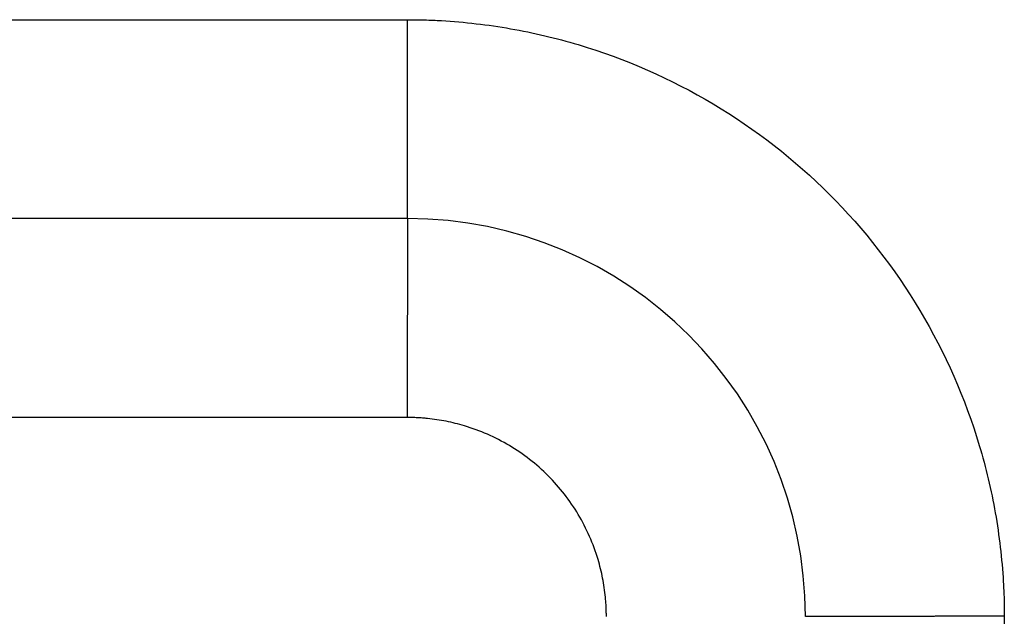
# Model space of a CAD drawing. Header units: inches. Extents: x -431 to 311, y -200 to 191.
# Tile 55 of 61: x 153.55 to 158.5, y 3.77 to 6.77. Entities that reach past the tile are written whole.
import ezdxf

# ---------------------------------------------------------------- set-up
doc = ezdxf.new("R2010")
doc.units = ezdxf.units.IN

# ---------------------------------------------------------------- blocks, each defined once
blk = doc.blocks.new('001_G23_G27_BF_B3_20W_30W_Motor_1_1__2', base_point=(70, -62.7655))
at = {"color": 7, "linetype": 'Continuous'}
blk.add_line((155.5, 5.7655), (121, 5.7655), dxfattribs=at)
blk.add_arc((155.5, 3.7655), 2, 0, 90, dxfattribs=at)
at = {"color": 1, "linetype": 'Continuous'}
for points, knots in [([(121, 6.7655), (126.7264, 6.7655), (138.1793, 6.7655), (149.6557, 6.7655), (155.4293, 6.7655), (155.4765, 6.7655), (155.5001, 6.7655)], [0, 0, 0, 0, 17.179289, 34.358579, 34.429322, 34.500075, 34.500075, 34.500075, 34.500075]), ([(155.5, 5.7655), (155.5, 5.7655), (155.5, 5.7655), (155.5, 5.7655), (155.5, 5.7655), (155.5, 5.7656), (155.5, 5.7656), (155.5, 5.7656), (155.5, 5.7657), (155.5, 5.7657), (155.5, 5.7658), (155.5, 5.7659), (155.5, 5.766), (155.5, 5.7661), (155.5, 5.7662), (155.5, 5.7663), (155.5, 5.7664), (155.5, 5.7665), (155.5, 5.7666), (155.5, 5.7668), (155.5, 5.7669), (155.5, 5.7671), (155.5, 5.7672), (155.5, 5.7674), (155.5, 5.7676), (155.5, 5.7678), (155.5, 5.7679), (155.5, 5.7682), (155.5, 5.7684), (155.5, 5.7686), (155.5, 5.7688), (155.5, 5.769), (155.5, 5.7693), (155.5, 5.7695), (155.5, 5.7698), (155.5, 5.7701), (155.5, 5.7703), (155.5, 5.7706), (155.5, 5.7709), (155.5, 5.7712), (155.5, 5.7715), (155.5, 5.7718), (155.5, 5.7721), (155.5, 5.7724), (155.5, 5.7728), (155.5, 5.7731), (155.5, 5.7735), (155.5, 5.7738), (155.5, 5.7742), (155.5, 5.7746), (155.5, 5.7749), (155.5, 5.7753), (155.5, 5.7757), (155.5, 5.7761), (155.5, 5.7766), (155.5, 5.777), (155.5, 5.7774), (155.5, 5.7778), (155.5, 5.7783), (155.5, 5.7788), (155.5, 5.7792), (155.5, 5.7797), (155.5, 5.7802), (155.5, 5.7807), (155.5, 5.7812), (155.5, 5.7817), (155.5, 5.7822), (155.5, 5.7827), (155.5, 5.7832), (155.5, 5.7837), (155.5, 5.7843), (155.5, 5.7848), (155.5, 5.7854), (155.5, 5.7859), (155.5, 5.7865), (155.5, 5.7871), (155.5, 5.7876), (155.5, 5.7882), (155.5, 5.7888), (155.5, 5.7894), (155.5, 5.7901), (155.5, 5.7907), (155.5, 5.7913), (155.5, 5.792), (155.5, 5.7926), (155.5, 5.7933), (155.5, 5.7939), (155.5, 5.7946), (155.5, 5.7953), (155.5, 5.796), (155.5, 5.7967), (155.5, 5.7974), (155.5, 5.7981), (155.5, 5.7988), (155.5, 5.7995), (155.5, 5.8003), (155.5, 5.801), (155.5, 5.8018), (155.5, 5.8025), (155.5, 5.8033), (155.5, 5.8041), (155.5, 5.8049), (155.5, 5.8057), (155.5, 5.8065), (155.5, 5.8073), (155.5, 5.8081), (155.5, 5.809), (155.5, 5.8098), (155.5, 5.8107), (155.5, 5.8115), (155.5, 5.8124), (155.5, 5.8132), (155.5, 5.8141), (155.5, 5.815), (155.5, 5.8159), (155.5, 5.8168), (155.5, 5.8177), (155.5, 5.8187), (155.5, 5.8196), (155.5, 5.8205), (155.5, 5.8215), (155.5, 5.8225), (155.5, 5.8234), (155.5, 5.8244), (155.5, 5.8254), (155.5, 5.8264), (155.5, 5.8274), (155.5, 5.8284), (155.5, 5.8294), (155.5, 5.8304), (155.5, 5.8315), (155.5, 5.8325), (155.5, 5.8336), (155.5, 5.8346), (155.5, 5.8357), (155.5, 5.8368), (155.5, 5.8378), (155.5, 5.8389), (155.5, 5.84), (155.5, 5.8411), (155.5, 5.8422), (155.5, 5.8433), (155.5, 5.8444), (155.5, 5.8455), (155.5, 5.8467), (155.5, 5.8478), (155.5, 5.849), (155.5, 5.8501), (155.5, 5.8513), (155.5, 5.8525), (155.5, 5.8537), (155.5, 5.8549), (155.5, 5.8561), (155.5, 5.8573), (155.5, 5.8585), (155.5, 5.8598), (155.5, 5.861), (155.5, 5.8622), (155.5, 5.8635), (155.5, 5.8648), (155.5, 5.866), (155.5, 5.8673), (155.5, 5.8686), (155.5, 5.8699), (155.5, 5.8712), (155.5, 5.8725), (155.5, 5.8739), (155.5, 5.8752), (155.5, 5.8765), (155.5, 5.8779), (155.5, 5.8792), (155.5, 5.8806), (155.5, 5.882), (155.5, 5.8833), (155.5, 5.8847), (155.5, 5.8861), (155.5, 5.8875), (155.5, 5.889), (155.5, 5.8904), (155.5, 5.8918), (155.5, 5.8932), (155.5, 5.8947), (155.5, 5.8961), (155.5, 5.8976), (155.5, 5.8991), (155.5, 5.9006), (155.5, 5.902), (155.5, 5.9035), (155.5, 5.905), (155.5, 5.9065), (155.5, 5.9081), (155.5, 5.9096), (155.5, 5.9111), (155.5, 5.9127), (155.5, 5.9142), (155.5, 5.9158), (155.5, 5.9173), (155.5, 5.9189), (155.5, 5.9205), (155.5, 5.9221), (155.5, 5.9237), (155.5, 5.9253), (155.5, 5.9269), (155.5, 5.9285), (155.5, 5.9302), (155.5, 5.9318), (155.5, 5.9334), (155.5, 5.9351), (155.5, 5.9368), (155.5, 5.9384), (155.5, 5.9401), (155.5, 5.9418), (155.5, 5.9435), (155.5, 5.9452), (155.5, 5.9469), (155.5, 5.9486), (155.5, 5.9503), (155.5, 5.952), (155.5, 5.9538), (155.5, 5.9555), (155.5, 5.9573), (155.5, 5.959), (155.5, 5.9608), (155.5, 5.9626), (155.5, 5.9643), (155.5, 5.9661), (155.5, 5.9679), (155.5, 5.9697), (155.5, 5.9715), (155.5, 5.9734), (155.5, 5.9752), (155.5, 5.977), (155.5, 5.9789), (155.5, 5.9807), (155.5, 5.9826), (155.5, 5.9844), (155.5, 5.9863), (155.5, 5.9882), (155.5, 5.9901), (155.5, 5.992), (155.5, 5.9939), (155.5, 5.9958), (155.5, 5.9977), (155.5, 5.9996), (155.5, 6.0015), (155.5, 6.0035), (155.5, 6.0054), (155.5, 6.0074), (155.5, 6.0093), (155.5, 6.0113), (155.5, 6.0133), (155.5, 6.0152), (155.5, 6.0172), (155.5, 6.0192), (155.5, 6.0212), (155.5, 6.0232), (155.5, 6.0252), (155.5, 6.0272), (155.5, 6.0293), (155.5, 6.0313), (155.5, 6.0334), (155.5, 6.0354), (155.5, 6.0375), (155.5, 6.0395), (155.5, 6.0416), (155.5, 6.0437), (155.5, 6.0457), (155.5, 6.0478), (155.5, 6.0499), (155.5, 6.052), (155.5, 6.0541), (155.5, 6.0563), (155.5, 6.0585), (155.5, 6.0609), (155.5, 6.0633), (155.5, 6.0658), (155.5, 6.0683), (155.5, 6.0708), (155.5, 6.0733), (155.5, 6.0758), (155.5, 6.0783), (155.5, 6.0809), (155.5, 6.0834), (155.5, 6.086), (155.5, 6.0885), (155.5, 6.0911), (155.5, 6.0937), (155.5, 6.0962), (155.5, 6.0988), (155.5, 6.1014), (155.5, 6.104), (155.5, 6.1066), (155.5, 6.1093), (155.5, 6.1119), (155.5, 6.1145), (155.5, 6.1172), (155.5, 6.1198), (155.5, 6.1225), (155.5, 6.1251), (155.5, 6.1278), (155.5, 6.1305), (155.5, 6.1332), (155.5, 6.1359), (155.5, 6.1386), (155.5, 6.1413), (155.5, 6.144), (155.5, 6.1467), (155.5, 6.1494), (155.5, 6.1522), (155.5, 6.1549), (155.5, 6.1577), (155.5, 6.1604), (155.5, 6.1632), (155.5, 6.166), (155.5, 6.1687), (155.5, 6.1715), (155.5, 6.1743), (155.5, 6.1771), (155.5, 6.1799), (155.5, 6.1827), (155.5, 6.1855), (155.5, 6.1883), (155.5, 6.1912), (155.5, 6.194), (155.5, 6.1968), (155.5, 6.1997), (155.5, 6.2025), (155.5, 6.2054), (155.5, 6.2082), (155.5, 6.2111), (155.5, 6.214), (155.5, 6.2169), (155.5, 6.2197), (155.5, 6.2226), (155.5, 6.2255), (155.5, 6.2284), (155.5, 6.2313), (155.5, 6.2342), (155.5, 6.2371), (155.5, 6.2401), (155.5, 6.243), (155.5, 6.2459), (155.5, 6.2488), (155.5, 6.2518), (155.5, 6.2547), (155.5, 6.2577), (155.5, 6.2606), (155.5, 6.2636), (155.5, 6.2665), (155.5, 6.2695), (155.5, 6.2725), (155.5, 6.2755), (155.5, 6.2784), (155.5, 6.2814), (155.5, 6.2844), (155.5, 6.2874), (155.5, 6.2904), (155.5, 6.2934), (155.5, 6.2964), (155.5, 6.2994), (155.5, 6.3024), (155.5, 6.3054), (155.5, 6.3085), (155.5, 6.3115), (155.5, 6.3145), (155.5, 6.3175), (155.5, 6.3206), (155.5, 6.3236), (155.5, 6.3267), (155.5001, 6.3297), (155.5001, 6.3327), (155.5001, 6.3358), (155.5001, 6.3388), (155.5001, 6.3419), (155.5001, 6.345), (155.5001, 6.348), (155.5001, 6.3511), (155.5001, 6.3542), (155.5001, 6.3572), (155.5001, 6.3603), (155.5001, 6.3634), (155.5001, 6.3665), (155.5001, 6.3696), (155.5001, 6.3726), (155.5001, 6.3757), (155.5001, 6.3788), (155.5001, 6.3819), (155.5001, 6.385), (155.5001, 6.3881), (155.5001, 6.3912), (155.5001, 6.3943), (155.5001, 6.3979), (155.5001, 6.402), (155.5001, 6.4066), (155.5001, 6.4113), (155.5001, 6.4159), (155.5001, 6.4205), (155.5001, 6.4252), (155.5001, 6.4298), (155.5001, 6.4345), (155.5001, 6.4391), (155.5001, 6.4438), (155.5001, 6.4484), (155.5001, 6.4531), (155.5001, 6.4577), (155.5001, 6.4624), (155.5001, 6.467), (155.5001, 6.4717), (155.5001, 6.4764), (155.5001, 6.481), (155.5001, 6.4857), (155.5001, 6.4903), (155.5001, 6.495), (155.5001, 6.4997), (155.5001, 6.5043), (155.5001, 6.509), (155.5001, 6.5137), (155.5001, 6.5183), (155.5001, 6.523), (155.5001, 6.5277), (155.5001, 6.5323), (155.5001, 6.537), (155.5001, 6.5416), (155.5001, 6.5463), (155.5001, 6.551), (155.5001, 6.5556), (155.5001, 6.5603), (155.5001, 6.5649), (155.5001, 6.5696), (155.5001, 6.5742), (155.5001, 6.5789), (155.5001, 6.5835), (155.5001, 6.5882), (155.5001, 6.5928), (155.5001, 6.5974), (155.5001, 6.6021), (155.5001, 6.6067), (155.5001, 6.6113), (155.5001, 6.6159), (155.5001, 6.6206), (155.5001, 6.6252), (155.5001, 6.6298), (155.5001, 6.6344), (155.5001, 6.639), (155.5001, 6.6436), (155.5001, 6.6482), (155.5001, 6.6528), (155.5001, 6.6574), (155.5001, 6.6619), (155.5001, 6.6665), (155.5001, 6.6711), (155.5001, 6.6756), (155.5001, 6.6802), (155.5001, 6.6848), (155.5001, 6.6893), (155.5001, 6.6938), (155.5001, 6.6984), (155.5001, 6.7029), (155.5001, 6.7074), (155.5001, 6.7119), (155.5001, 6.7164), (155.5001, 6.7209), (155.5001, 6.7254), (155.5001, 6.7299), (155.5001, 6.7344), (155.5001, 6.7389), (155.5001, 6.7433), (155.5001, 6.7478), (155.5001, 6.7522), (155.5001, 6.7566), (155.5001, 6.7611), (155.5001, 6.764), (155.5001, 6.7655)], [0, 0, 0, 0, 0.0000038, 0.0000153, 0.0000345, 0.0000614, 0.000096, 0.0001383, 0.0001885, 0.0002465, 0.0003122, 0.0003859, 0.0004674, 0.0005569, 0.0006543, 0.0007596, 0.0008729, 0.0009943, 0.0011236, 0.0012611, 0.0014066, 0.0015602, 0.0017219, 0.0018919, 0.0020699, 0.0022562, 0.0024508, 0.0026536, 0.0028646, 0.003084, 0.0033117, 0.0035478, 0.0037922, 0.0040451, 0.0042982, 0.0045593, 0.0048284, 0.0051054, 0.0053905, 0.0056835, 0.0059846, 0.0062938, 0.006611, 0.0069363, 0.0072698, 0.0076113, 0.007961, 0.0083189, 0.008685, 0.0090593, 0.0094417, 0.0098325, 0.0102315, 0.0106387, 0.0110543, 0.0114782, 0.0119104, 0.0123509, 0.0127998, 0.0132571, 0.0137228, 0.014197, 0.0146796, 0.0151706, 0.0156701, 0.0161781, 0.0166946, 0.0172036, 0.0177207, 0.0182458, 0.0187792, 0.0193206, 0.0198703, 0.020428, 0.020994, 0.0215681, 0.0221504, 0.0227409, 0.0233396, 0.0239465, 0.0245616, 0.025185, 0.0258165, 0.0264564, 0.0271044, 0.0277608, 0.0284254, 0.0290982, 0.0297794, 0.0304689, 0.0311666, 0.0318727, 0.032587, 0.0333097, 0.0340408, 0.0347802, 0.0355279, 0.036284, 0.0370484, 0.0378213, 0.0386025, 0.0393921, 0.0401901, 0.0409965, 0.0418114, 0.0426346, 0.0434663, 0.0443064, 0.045155, 0.0460121, 0.0468776, 0.0477516, 0.0486341, 0.049525, 0.0504245, 0.0513325, 0.0522489, 0.053174, 0.0541075, 0.0550496, 0.0560002, 0.0569594, 0.0579272, 0.0589036, 0.0598885, 0.060882, 0.0618841, 0.0628949, 0.0639142, 0.0649422, 0.0659788, 0.067024, 0.0680779, 0.0691405, 0.0702117, 0.0712701, 0.0723373, 0.0734132, 0.0744978, 0.0755912, 0.0766932, 0.077804, 0.0789234, 0.0800514, 0.0811881, 0.0823335, 0.0834874, 0.0846499, 0.0858211, 0.0870008, 0.088189, 0.0893858, 0.0905911, 0.091805, 0.0930273, 0.0942581, 0.0954974, 0.0967451, 0.0980013, 0.0992659, 0.1005389, 0.1018204, 0.1031102, 0.1044083, 0.1057149, 0.1070297, 0.1083529, 0.1096844, 0.1110242, 0.1123723, 0.1137286, 0.1150932, 0.1164661, 0.1178472, 0.1192364, 0.1206339, 0.1220396, 0.1234534, 0.1248754, 0.1263055, 0.1277437, 0.1291901, 0.1306445, 0.1321071, 0.1335777, 0.1350563, 0.136543, 0.1380377, 0.1395404, 0.1410512, 0.1425699, 0.1440965, 0.1456311, 0.1471737, 0.1487242, 0.1502826, 0.1518489, 0.153423, 0.155005, 0.1565949, 0.1581926, 0.1597982, 0.1614115, 0.1630327, 0.1646616, 0.1662983, 0.1679427, 0.1695949, 0.1712548, 0.1729224, 0.1745977, 0.1762807, 0.1779713, 0.1796696, 0.1813756, 0.1830891, 0.1848103, 0.186539, 0.1882754, 0.1900193, 0.1917707, 0.1935297, 0.1952962, 0.1970702, 0.1988517, 0.2006407, 0.2024371, 0.204241, 0.2060523, 0.2078711, 0.2096973, 0.2115308, 0.2133717, 0.21522, 0.2170756, 0.2189386, 0.2208089, 0.2226865, 0.2245714, 0.2264636, 0.228363, 0.2302697, 0.2321836, 0.2341047, 0.236033, 0.2379685, 0.2399112, 0.2418611, 0.2438181, 0.2457823, 0.2477535, 0.2497319, 0.2517173, 0.2537099, 0.2557095, 0.2577161, 0.2597298, 0.2617505, 0.2637782, 0.2658128, 0.2678545, 0.2699031, 0.2719587, 0.2740212, 0.2760906, 0.2781669, 0.2802501, 0.2823402, 0.2844371, 0.2865409, 0.2886515, 0.290769, 0.2928932, 0.2953566, 0.2978288, 0.3003096, 0.3027991, 0.3052971, 0.3078037, 0.3103188, 0.3128422, 0.315374, 0.3179141, 0.3204625, 0.323019, 0.3255837, 0.3281564, 0.3307371, 0.3333258, 0.3359224, 0.3385268, 0.341139, 0.343759, 0.3463866, 0.3490218, 0.3516646, 0.3543148, 0.3569726, 0.3596377, 0.3623101, 0.3649898, 0.3676767, 0.3703708, 0.373072, 0.3757802, 0.3784955, 0.3812176, 0.3839466, 0.3866825, 0.3894251, 0.3921744, 0.3949303, 0.3976929, 0.4004619, 0.4032375, 0.4060195, 0.4088078, 0.4116024, 0.4144033, 0.4172104, 0.4200236, 0.4228429, 0.4256682, 0.4284995, 0.4313367, 0.4341797, 0.4370285, 0.4398831, 0.4427433, 0.4456092, 0.4484806, 0.4513576, 0.45424, 0.4571278, 0.4600209, 0.4629193, 0.465823, 0.4687318, 0.4716457, 0.4745646, 0.4774886, 0.4804175, 0.4833513, 0.4862899, 0.4892333, 0.4921814, 0.4951342, 0.4980915, 0.5010534, 0.5040198, 0.5069906, 0.5099658, 0.5129453, 0.5159291, 0.518917, 0.5219092, 0.5249053, 0.5279056, 0.5309098, 0.5339179, 0.5369299, 0.5399456, 0.5429652, 0.5459884, 0.5490152, 0.5520456, 0.5550796, 0.558117, 0.5611578, 0.5642019, 0.5672494, 0.5703001, 0.5733539, 0.5764109, 0.5794709, 0.582534, 0.5856, 0.5886689, 0.5917406, 0.5948151, 0.5978923, 0.6009722, 0.6040547, 0.6071398, 0.6102273, 0.6133173, 0.6164097, 0.6195044, 0.6226014, 0.6257005, 0.6288019, 0.6319053, 0.636528, 0.6411542, 0.6457838, 0.6504166, 0.6550525, 0.6596913, 0.6643328, 0.668977, 0.6736236, 0.6782725, 0.6829235, 0.6875764, 0.6922312, 0.6968877, 0.7015456, 0.7062049, 0.7108653, 0.7155268, 0.7201892, 0.7248522, 0.7295158, 0.7341799, 0.7388441, 0.7435085, 0.7481727, 0.7528368, 0.7575004, 0.7621635, 0.766826, 0.7714875, 0.776148, 0.7808074, 0.7854654, 0.790122, 0.7947769, 0.79943, 0.8040811, 0.8087302, 0.8133769, 0.8180213, 0.822663, 0.827302, 0.8319381, 0.8365712, 0.841201, 0.8458275, 0.8504504, 0.8550696, 0.859685, 0.8642964, 0.8689037, 0.8735066, 0.8781051, 0.8826989, 0.887288, 0.8918721, 0.8964511, 0.9010249, 0.9055932, 0.910156, 0.914713, 0.9192642, 0.9238093, 0.9283483, 0.9328808, 0.9374069, 0.9419263, 0.9464388, 0.9509444, 0.9554429, 0.959934, 0.9644177, 0.9688938, 0.9733621, 0.9778225, 0.9822748, 0.9867188, 0.9911545, 0.9955816, 1, 1, 1, 1]), ([(155.5001, 6.7655), (155.5287, 6.7653), (155.586, 6.7648), (155.7596, 6.7571), (156.0201, 6.727), (156.4878, 6.6165), (157.0527, 6.3684), (157.6428, 5.9088), (158.1026, 5.3187), (158.3507, 4.754), (158.4613, 4.2867), (158.4915, 4.0263), (158.4993, 3.8525), (158.4998, 3.7947), (158.5, 3.7659)], [0, 0, 0, 0, 0.085917, 0.171843, 0.521146, 0.870499, 1.611052, 2.351605, 3.092157, 3.83271, 4.181541, 4.530322, 4.616975, 4.703583, 4.703583, 4.703583, 4.703583]), ([(155.5, 5.7655), (155.5, 5.7655), (155.5, 5.7655), (155.5, 5.7654), (155.5, 5.7653), (155.5, 5.7652), (155.5, 5.765), (155.5, 5.7648), (155.5, 5.7645), (155.5, 5.7642), (155.5, 5.7638), (155.5, 5.7634), (155.5, 5.763), (155.5, 5.7625), (155.5, 5.762), (155.5, 5.7614), (155.5, 5.7608), (155.5, 5.7602), (155.5, 5.7595), (155.5, 5.7587), (155.5, 5.7579), (155.5, 5.7571), (155.5, 5.7562), (155.4999, 5.7553), (155.4999, 5.7543), (155.4999, 5.7533), (155.4999, 5.7523), (155.4999, 5.7511), (155.4999, 5.75), (155.4999, 5.7488), (155.4999, 5.7476), (155.4999, 5.7463), (155.4999, 5.745), (155.4999, 5.7437), (155.4999, 5.7423), (155.4999, 5.7409), (155.4999, 5.7394), (155.4999, 5.7379), (155.4999, 5.7363), (155.4999, 5.7347), (155.4999, 5.733), (155.4999, 5.7313), (155.4999, 5.7296), (155.4999, 5.7278), (155.4999, 5.726), (155.4999, 5.7241), (155.4999, 5.7221), (155.4999, 5.7201), (155.4999, 5.7181), (155.4999, 5.716), (155.4999, 5.7139), (155.4999, 5.7118), (155.4999, 5.7095), (155.4999, 5.7073), (155.4999, 5.705), (155.4999, 5.7026), (155.4999, 5.7002), (155.4999, 5.6978), (155.4999, 5.6953), (155.4999, 5.6928), (155.4999, 5.6902), (155.4999, 5.6877), (155.4999, 5.685), (155.4999, 5.6823), (155.4999, 5.6796), (155.4999, 5.6768), (155.4999, 5.674), (155.4999, 5.6712), (155.4999, 5.6682), (155.4999, 5.6653), (155.4999, 5.6623), (155.4999, 5.6592), (155.4999, 5.6561), (155.4999, 5.653), (155.4999, 5.6498), (155.4999, 5.6466), (155.4999, 5.6433), (155.4999, 5.64), (155.4999, 5.6366), (155.4998, 5.6332), (155.4998, 5.6297), (155.4998, 5.6262), (155.4998, 5.6227), (155.4998, 5.6191), (155.4998, 5.6155), (155.4998, 5.6118), (155.4998, 5.6081), (155.4998, 5.6043), (155.4998, 5.6005), (155.4998, 5.5967), (155.4998, 5.5928), (155.4998, 5.5889), (155.4998, 5.5849), (155.4998, 5.5809), (155.4998, 5.5769), (155.4998, 5.5728), (155.4998, 5.5686), (155.4998, 5.5644), (155.4998, 5.5602), (155.4998, 5.556), (155.4998, 5.5517), (155.4998, 5.5473), (155.4998, 5.543), (155.4998, 5.5385), (155.4998, 5.5341), (155.4998, 5.5296), (155.4998, 5.525), (155.4998, 5.5205), (155.4998, 5.5159), (155.4998, 5.5112), (155.4998, 5.5065), (155.4998, 5.5018), (155.4998, 5.497), (155.4998, 5.4922), (155.4998, 5.4874), (155.4998, 5.4825), (155.4998, 5.4775), (155.4998, 5.4723), (155.4998, 5.4668), (155.4998, 5.461), (155.4998, 5.4552), (155.4998, 5.4493), (155.4998, 5.4433), (155.4998, 5.4373), (155.4998, 5.4313), (155.4998, 5.4252), (155.4998, 5.4191), (155.4998, 5.4129), (155.4998, 5.4067), (155.4998, 5.4005), (155.4998, 5.3942), (155.4998, 5.3879), (155.4998, 5.3815), (155.4998, 5.3751), (155.4998, 5.3687), (155.4998, 5.3622), (155.4998, 5.3557), (155.4998, 5.3492), (155.4998, 5.3426), (155.4998, 5.336), (155.4998, 5.3294), (155.4998, 5.3227), (155.4998, 5.316), (155.4998, 5.3093), (155.4998, 5.3026), (155.4998, 5.2958), (155.4998, 5.289), (155.4997, 5.2821), (155.4997, 5.2753), (155.4997, 5.2684), (155.4997, 5.2615), (155.4997, 5.2545), (155.4997, 5.2476), (155.4997, 5.2406), (155.4997, 5.2336), (155.4997, 5.2265), (155.4997, 5.2195), (155.4997, 5.2124), (155.4997, 5.2053), (155.4997, 5.1982), (155.4997, 5.1911), (155.4997, 5.184), (155.4997, 5.1768), (155.4997, 5.1696), (155.4997, 5.1625), (155.4997, 5.1553), (155.4997, 5.148), (155.4997, 5.1408), (155.4997, 5.1325), (155.4997, 5.123), (155.4997, 5.1124), (155.4997, 5.1018), (155.4997, 5.0912), (155.4997, 5.0806), (155.4997, 5.0699), (155.4997, 5.0593), (155.4997, 5.0486), (155.4997, 5.038), (155.4997, 5.0273), (155.4997, 5.0167), (155.4997, 5.006), (155.4997, 4.9953), (155.4997, 4.9847), (155.4997, 4.974), (155.4997, 4.9634), (155.4997, 4.9528), (155.4997, 4.9422), (155.4997, 4.9316), (155.4996, 4.921), (155.4996, 4.9104), (155.4996, 4.8999), (155.4996, 4.8894), (155.4996, 4.8789), (155.4996, 4.8684), (155.4996, 4.858), (155.4996, 4.8475), (155.4996, 4.8372), (155.4996, 4.8268), (155.4996, 4.8165), (155.4996, 4.8062), (155.4996, 4.796), (155.4996, 4.7858), (155.4996, 4.7756), (155.4996, 4.7689), (155.4996, 4.7655)], [0, 0, 0, 0, 0.00002, 0.00008, 0.000181, 0.000323, 0.000505, 0.000729, 0.000995, 0.001302, 0.001652, 0.002044, 0.00248, 0.002958, 0.00348, 0.004045, 0.004655, 0.005309, 0.006007, 0.00675, 0.007538, 0.008371, 0.00925, 0.010174, 0.011145, 0.012161, 0.013225, 0.014334, 0.015491, 0.016695, 0.017901, 0.019152, 0.020448, 0.021788, 0.023174, 0.024605, 0.026081, 0.027602, 0.029169, 0.030781, 0.032439, 0.034143, 0.035892, 0.037688, 0.039529, 0.041417, 0.043351, 0.045332, 0.047359, 0.049433, 0.051553, 0.053721, 0.055935, 0.058196, 0.060505, 0.06286, 0.065263, 0.067714, 0.070212, 0.072701, 0.075239, 0.077823, 0.080455, 0.083135, 0.085861, 0.088635, 0.091455, 0.094321, 0.097234, 0.100193, 0.103198, 0.106249, 0.109345, 0.112487, 0.115674, 0.118906, 0.122183, 0.125505, 0.128871, 0.132282, 0.135736, 0.139235, 0.142777, 0.146363, 0.149992, 0.153664, 0.15738, 0.161138, 0.164939, 0.168782, 0.172668, 0.176596, 0.180565, 0.184577, 0.18863, 0.192724, 0.19686, 0.201036, 0.205254, 0.209512, 0.21381, 0.218149, 0.222527, 0.226946, 0.231405, 0.235902, 0.24044, 0.245016, 0.249631, 0.254286, 0.258978, 0.26371, 0.268479, 0.273287, 0.278132, 0.283015, 0.287936, 0.292894, 0.298655, 0.304464, 0.310319, 0.31622, 0.322166, 0.328157, 0.334191, 0.340268, 0.346387, 0.352547, 0.358749, 0.36499, 0.371271, 0.37759, 0.383947, 0.390341, 0.396772, 0.403238, 0.409739, 0.416274, 0.422843, 0.429445, 0.436079, 0.442744, 0.449439, 0.456165, 0.46292, 0.469703, 0.476514, 0.483352, 0.490216, 0.497106, 0.50402, 0.510959, 0.517921, 0.524906, 0.531912, 0.53894, 0.545989, 0.553057, 0.560144, 0.56725, 0.574373, 0.581513, 0.588669, 0.595841, 0.603027, 0.610228, 0.617441, 0.624667, 0.631906, 0.642477, 0.653066, 0.66367, 0.674288, 0.684918, 0.695557, 0.706205, 0.716859, 0.727517, 0.738178, 0.748839, 0.759499, 0.770156, 0.780808, 0.791452, 0.802088, 0.812713, 0.823326, 0.833924, 0.844506, 0.85507, 0.865613, 0.876135, 0.886633, 0.897105, 0.90755, 0.917965, 0.928348, 0.938699, 0.949015, 0.959293, 0.969533, 0.979732, 0.989888, 1, 1, 1, 1]), ([(155.4996, 4.7655), (155.4761, 4.7655), (155.4291, 4.7655), (149.6557, 4.7655), (138.1793, 4.7655), (126.7264, 4.7655), (121, 4.7655)], [0, 0, 0, 0, 0.070479, 0.14101, 17.3203, 34.499589, 34.499589, 34.499589, 34.499589]), ([(156.5, 3.7657), (156.4999, 3.7737), (156.4998, 3.7898), (156.4989, 3.8139), (156.4975, 3.838), (156.4934, 3.8861), (156.4829, 3.9581), (156.4477, 4.1008), (156.3676, 4.2831), (156.2144, 4.4798), (156.0178, 4.633), (155.8362, 4.7128), (155.695, 4.7478), (155.6241, 4.7584), (155.5759, 4.7627), (155.5505, 4.7643), (155.525, 4.7653), (155.5081, 4.7654), (155.4996, 4.7655)], [0, 0, 0, 0, 0.024122, 0.048239, 0.07236, 0.096498, 0.193262, 0.290083, 0.536934, 0.783785, 1.030636, 1.277487, 1.372088, 1.46663, 1.492037, 1.517472, 1.542921, 1.568367, 1.568367, 1.568367, 1.568367]), ([(158.5, 3.7659), (158.4998, 3.7371), (158.4993, 3.6797), (158.4916, 3.506), (158.4615, 3.2454), (158.351, 2.7777), (158.1029, 2.2128), (157.6433, 1.6227), (157.0533, 1.1629), (156.4885, 0.9148), (156.0212, 0.8042), (155.7609, 0.774), (155.587, 0.7662), (155.5293, 0.7657), (155.5004, 0.7655)], [0, 0, 0, 0, 0.08616, 0.172274, 0.521578, 0.87093, 1.611483, 2.352036, 3.092588, 3.833141, 4.181973, 4.530753, 4.617373, 4.703939, 4.703939, 4.703939, 4.703939]), ([(158.5, 3.7659), (158.4968, 3.7658), (158.4904, 3.7658), (158.4808, 3.7658), (158.4712, 3.7658), (158.4615, 3.7658), (158.4518, 3.7658), (158.442, 3.7658), (158.4323, 3.7658), (158.4225, 3.7658), (158.4126, 3.7658), (158.4027, 3.7658), (158.3929, 3.7658), (158.3829, 3.7658), (158.373, 3.7658), (158.363, 3.7658), (158.3531, 3.7658), (158.3431, 3.7658), (158.3331, 3.7658), (158.323, 3.7658), (158.313, 3.7658), (158.3029, 3.7658), (158.2929, 3.7658), (158.2828, 3.7658), (158.2727, 3.7658), (158.2627, 3.7658), (158.2526, 3.7658), (158.2425, 3.7658), (158.2324, 3.7658), (158.2223, 3.7658), (158.2123, 3.7658), (158.2022, 3.7658), (158.1921, 3.7658), (158.182, 3.7658), (158.172, 3.7658), (158.162, 3.7658), (158.1519, 3.7658), (158.1419, 3.7657), (158.133, 3.7657), (158.1252, 3.7657), (158.1185, 3.7657), (158.1118, 3.7657), (158.1051, 3.7657), (158.0985, 3.7657), (158.0918, 3.7657), (158.0852, 3.7657), (158.0785, 3.7657), (158.0719, 3.7657), (158.0653, 3.7657), (158.0587, 3.7657), (158.0522, 3.7657), (158.0456, 3.7657), (158.0391, 3.7657), (158.0326, 3.7657), (158.0261, 3.7657), (158.0196, 3.7657), (158.0131, 3.7657), (158.0067, 3.7657), (158.0003, 3.7657), (157.9939, 3.7657), (157.9875, 3.7657), (157.9811, 3.7657), (157.9748, 3.7657), (157.9685, 3.7657), (157.9622, 3.7657), (157.9559, 3.7657), (157.9497, 3.7657), (157.9435, 3.7657), (157.9373, 3.7657), (157.9311, 3.7657), (157.925, 3.7657), (157.9189, 3.7657), (157.9128, 3.7657), (157.9068, 3.7657), (157.9008, 3.7657), (157.8948, 3.7657), (157.8888, 3.7657), (157.8829, 3.7657), (157.877, 3.7657), (157.8712, 3.7657), (157.8653, 3.7657), (157.8596, 3.7657), (157.8538, 3.7657), (157.8481, 3.7657), (157.8424, 3.7657), (157.8367, 3.7657), (157.8311, 3.7657), (157.8256, 3.7657), (157.82, 3.7657), (157.8145, 3.7657), (157.8091, 3.7657), (157.8036, 3.7657), (157.7983, 3.7657), (157.7932, 3.7657), (157.7883, 3.7657), (157.7838, 3.7657), (157.7793, 3.7657), (157.7748, 3.7657), (157.7704, 3.7657), (157.766, 3.7657), (157.7616, 3.7657), (157.7572, 3.7657), (157.7529, 3.7657), (157.7486, 3.7657), (157.7444, 3.7657), (157.7402, 3.7657), (157.736, 3.7657), (157.7318, 3.7657), (157.7277, 3.7657), (157.7236, 3.7657), (157.7196, 3.7657), (157.7156, 3.7657), (157.7116, 3.7657), (157.7077, 3.7657), (157.7037, 3.7657), (157.6999, 3.7656), (157.696, 3.7656), (157.6922, 3.7656), (157.6885, 3.7656), (157.6847, 3.7656), (157.681, 3.7656), (157.6774, 3.7656), (157.6737, 3.7656), (157.6701, 3.7656), (157.6666, 3.7656), (157.663, 3.7656), (157.6596, 3.7656), (157.6561, 3.7656), (157.6527, 3.7656), (157.6493, 3.7656), (157.646, 3.7656), (157.6427, 3.7656), (157.6394, 3.7656), (157.6362, 3.7656), (157.633, 3.7656), (157.6298, 3.7656), (157.6267, 3.7656), (157.6236, 3.7656), (157.6206, 3.7656), (157.6176, 3.7656), (157.6146, 3.7656), (157.6117, 3.7656), (157.6088, 3.7656), (157.606, 3.7656), (157.6032, 3.7656), (157.6004, 3.7656), (157.5977, 3.7656), (157.595, 3.7656), (157.5923, 3.7656), (157.5897, 3.7656), (157.5871, 3.7656), (157.5846, 3.7656), (157.5821, 3.7656), (157.5796, 3.7656), (157.5772, 3.7656), (157.5749, 3.7656), (157.5725, 3.7656), (157.5702, 3.7656), (157.5679, 3.7656), (157.5656, 3.7656), (157.5633, 3.7656), (157.5611, 3.7656), (157.559, 3.7656), (157.5568, 3.7656), (157.5547, 3.7656), (157.5527, 3.7656), (157.5507, 3.7656), (157.5487, 3.7656), (157.5468, 3.7656), (157.5449, 3.7656), (157.5431, 3.7656), (157.5412, 3.7656), (157.5395, 3.7656), (157.5378, 3.7656), (157.5361, 3.7656), (157.5344, 3.7656), (157.5328, 3.7656), (157.5313, 3.7656), (157.5298, 3.7656), (157.5283, 3.7656), (157.5268, 3.7656), (157.5254, 3.7656), (157.5241, 3.7656), (157.5227, 3.7656), (157.5215, 3.7656), (157.5202, 3.7656), (157.519, 3.7656), (157.5178, 3.7656), (157.5167, 3.7656), (157.5156, 3.7656), (157.5145, 3.7655), (157.5135, 3.7655), (157.5125, 3.7655), (157.5115, 3.7655), (157.5106, 3.7655), (157.5097, 3.7655), (157.5088, 3.7655), (157.508, 3.7655), (157.5073, 3.7655), (157.5066, 3.7655), (157.5059, 3.7655), (157.5052, 3.7655), (157.5046, 3.7655), (157.5041, 3.7655), (157.5035, 3.7655), (157.503, 3.7655), (157.5026, 3.7655), (157.5022, 3.7655), (157.5018, 3.7655), (157.5015, 3.7655), (157.5011, 3.7655), (157.5009, 3.7655), (157.5006, 3.7655), (157.5005, 3.7655), (157.5003, 3.7655), (157.5002, 3.7655), (157.5001, 3.7655), (157.5, 3.7655), (157.5, 3.7655), (157.5, 3.7655)], [0, 0, 0, 0, 0.009564, 0.019168, 0.028811, 0.03849, 0.048204, 0.057952, 0.067731, 0.077541, 0.08738, 0.097246, 0.107137, 0.117053, 0.126991, 0.136949, 0.146927, 0.156923, 0.166935, 0.176961, 0.187, 0.19705, 0.20711, 0.217178, 0.227253, 0.237332, 0.247415, 0.2575, 0.267585, 0.277668, 0.287749, 0.297825, 0.307895, 0.317957, 0.328009, 0.338051, 0.34808, 0.358095, 0.368095, 0.374807, 0.381509, 0.3882, 0.39488, 0.401548, 0.408203, 0.414846, 0.421475, 0.42809, 0.43469, 0.441275, 0.447844, 0.454397, 0.460932, 0.46745, 0.47395, 0.48043, 0.486892, 0.493334, 0.499755, 0.506155, 0.512533, 0.518889, 0.525223, 0.531533, 0.537819, 0.54408, 0.550317, 0.556528, 0.562712, 0.56887, 0.575, 0.581102, 0.587176, 0.593221, 0.599236, 0.60522, 0.611174, 0.617096, 0.622986, 0.628844, 0.634669, 0.640459, 0.646216, 0.651937, 0.657623, 0.663273, 0.668887, 0.674463, 0.680001, 0.685501, 0.690963, 0.696384, 0.701766, 0.707107, 0.711679, 0.716219, 0.720727, 0.725204, 0.729648, 0.73406, 0.738439, 0.742786, 0.7471, 0.751382, 0.75563, 0.759845, 0.764027, 0.768176, 0.772291, 0.776372, 0.780419, 0.784433, 0.788412, 0.792357, 0.796267, 0.800143, 0.803984, 0.80779, 0.811561, 0.815297, 0.818998, 0.822663, 0.826293, 0.829887, 0.833445, 0.836967, 0.840453, 0.843903, 0.847316, 0.850692, 0.854032, 0.857335, 0.860601, 0.863829, 0.867021, 0.870175, 0.873291, 0.876369, 0.87941, 0.882412, 0.885377, 0.888303, 0.89119, 0.894039, 0.896849, 0.899621, 0.902353, 0.905046, 0.907699, 0.910314, 0.912888, 0.915423, 0.917918, 0.920373, 0.922787, 0.925161, 0.927495, 0.929788, 0.932127, 0.934423, 0.936679, 0.938892, 0.941065, 0.943196, 0.945286, 0.947334, 0.949342, 0.951309, 0.953235, 0.95512, 0.956964, 0.958768, 0.960531, 0.962254, 0.963936, 0.965579, 0.967181, 0.968743, 0.970265, 0.971747, 0.973189, 0.974592, 0.975955, 0.977278, 0.978562, 0.979807, 0.981012, 0.982178, 0.983305, 0.98443, 0.985514, 0.986558, 0.98756, 0.988522, 0.989443, 0.990325, 0.991166, 0.991968, 0.99273, 0.993453, 0.994137, 0.994781, 0.995387, 0.995955, 0.996484, 0.996975, 0.997429, 0.997844, 0.998222, 0.998563, 0.998867, 0.999135, 0.999366, 0.999561, 0.999719, 0.999843, 0.99993, 0.999983, 1, 1, 1, 1])]:
    blk.add_open_spline(points, degree=3, knots=knots, dxfattribs=at)
blk = doc.blocks.new('Rcksicht1', base_point=(190.5, 0))
blk.add_blockref('001_G23_G27_BF_B3_20W_30W_Motor_1_1__2', (70, -62.7655))

msp = doc.modelspace()

# ---------------------------------------------------------------- block references
msp.add_blockref('Rcksicht1', (190.5, 0))

doc.saveas('drawing.dxf')
